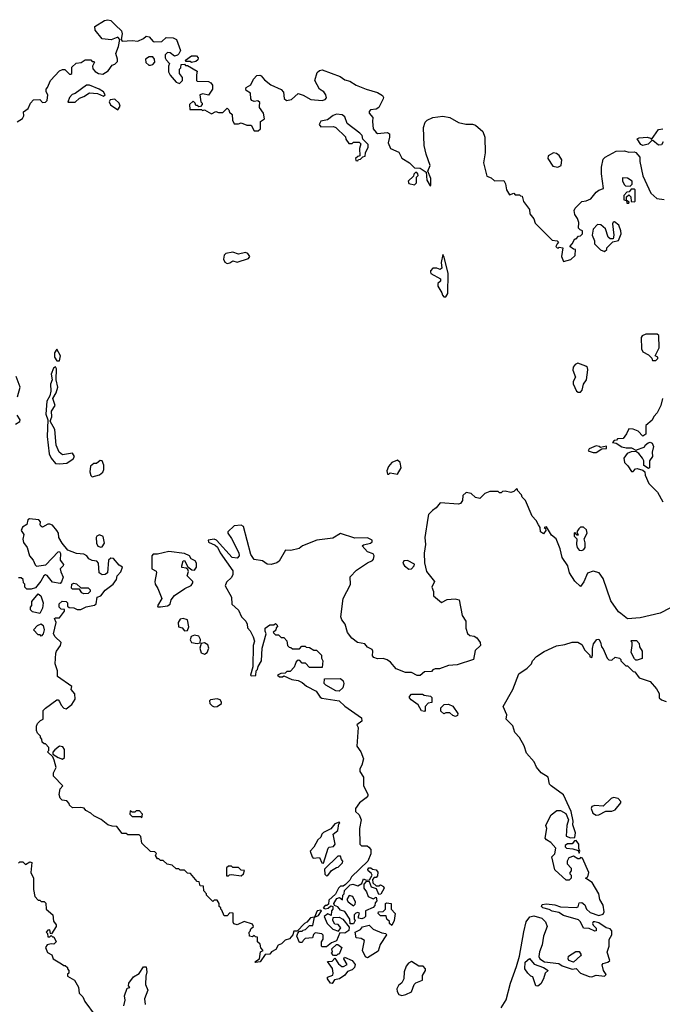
# Model space of a CAD drawing. Extents: x 2293830 to 2387798, y 66850 to 233222.
# Tile 114 of 192: x 2336924 to 2341451, y 195596 to 202534. Entities that reach past the tile are written whole.
import ezdxf

# ---------------------------------------------------------------- set-up
doc = ezdxf.new("R2010")
doc.units = 0

msp = doc.modelspace()

# ---------------------------------------------------------------- linework, layer by layer
at = {"layer": '0CON05XD'}
for points in [[(2336907, 201813), (2336943, 201837), (2336952.5, 201855), (2336950, 201885), (2336983.3, 201906.7), (2337000, 201945), (2337021.7, 201968.3), (2337065, 201970), (2337085, 201950), (2337105, 201953.3), (2337117.5, 201965), (2337122.5, 202005), (2337110, 202025), (2337110, 202045), (2337120, 202055), (2337140, 202105), (2337205, 202172.5), (2337225, 202182.5), (2337241.7, 202181.7), (2337275, 202150), (2337285, 202150), (2337290, 202155), (2337291.7, 202198.3), (2337321.7, 202228.3), (2337357, 202233), (2337385, 202250), (2337425, 202250), (2337435, 202240), (2337445, 202240), (2337450, 202235), (2337437.5, 202205), (2337438.3, 202188.3), (2337455, 202167.5), (2337480, 202155), (2337509.3, 202150.7), (2337546, 202174), (2337575, 202212.5), (2337595, 202220), (2337611.7, 202238.3), (2337612.5, 202255), (2337600, 202295), (2337620, 202345), (2337630, 202395), (2337615, 202410), (2337567.7, 202392.3), (2337505, 202397.5), (2337455, 202460), (2337452.5, 202485), (2337522.4, 202527.6), (2337545, 202533.5), (2337565, 202527.3), (2337599.1, 202495), (2337641.2, 202455), (2337646.7, 202435), (2337637.5, 202395), (2337645, 202382.5), (2337715, 202387.5), (2337755, 202382.5), (2337795, 202400), (2337815, 202417.5), (2337835, 202412.5), (2337865, 202380), (2337875, 202377.5), (2337925, 202380), (2337955, 202408.8), (2338005.6, 202405.6), (2338027.5, 202395), (2338056.4, 202316.4), (2338045, 202292.5), (2338035, 202282.5), (2338015, 202277.5), (2337985, 202300), (2337965, 202302.5), (2337947.5, 202285), (2337947.5, 202265), (2337955, 202250), (2337980, 202225), (2337973.3, 202206.7), (2337973.3, 202165), (2337983.6, 202143.6), (2338025, 202092.5), (2338050, 202085), (2338070, 202105), (2338070, 202125), (2338050, 202155), (2338050, 202185), (2338060, 202195), (2338061.7, 202218.3), (2338085, 202220), (2338091.7, 202211.7), (2338105, 202210), (2338175, 202170), (2338170, 202145), (2338170, 202105), (2338175, 202100), (2338255, 202097.5), (2338269.3, 202089.3), (2338281.7, 202071.7), (2338282.5, 202045), (2338255, 202002.5), (2338215, 202010), (2338192.5, 202005), (2338200, 201955), (2338210, 201945), (2338210, 201935), (2338198.3, 201921.7), (2338185, 201920), (2338175, 201930), (2338165, 201930), (2338160, 201945), (2338145, 201960), (2338120, 201935), (2338121.7, 201901.7), (2338205, 201900), (2338212.5, 201892.5), (2338225, 201897.5), (2338275, 201870), (2338305, 201887.5), (2338325, 201880), (2338355, 201880), (2338385, 201910), (2338398.3, 201898.3), (2338401.7, 201881.7), (2338420, 201865), (2338422.5, 201825), (2338435, 201800), (2338465, 201800), (2338485, 201807.5), (2338525, 201790), (2338555, 201790), (2338575, 201750), (2338605, 201750), (2338620, 201765), (2338620, 201815), (2338647.5, 201835), (2338641.2, 201875), (2338612.5, 201915), (2338612.5, 201925), (2338615, 201950), (2338601.7, 201961.7), (2338575, 201957.5), (2338560, 201965), (2338552.5, 201975), (2338550, 202015), (2338520, 202035), (2338517.5, 202045), (2338520, 202055), (2338552.5, 202075), (2338570, 202115), (2338595, 202140), (2338615, 202142.5), (2338625, 202137.5), (2338648.8, 202108.8), (2338694.2, 202074.2), (2338765, 202042.5), (2338781.7, 202021.7), (2338788.1, 201978.1), (2338804.4, 201964.4), (2338839.4, 201970.6), (2338885, 202012.5), (2338921.7, 202001.7), (2338975, 201970), (2339055, 201963.8), (2339075, 201971.2), (2339085, 201982.5), (2339081.2, 202005), (2339066, 202025), (2339037.1, 202045), (2339003.1, 202105), (2339019.2, 202160.8), (2339035, 202174.6), (2339055, 202179.2), (2339182.4, 202132.4), (2339215, 202110.8), (2339250.8, 202100.8), (2339295, 202072.9), (2339365, 202044.3), (2339445, 202020.8), (2339479.7, 201999.7), (2339486.7, 201985), (2339484, 201975), (2339454.2, 201915.8), (2339435, 201903.1), (2339395, 201898.1), (2339385, 201886.7), (2339386.9, 201875), (2339412.5, 201845), (2339410, 201815), (2339413.8, 201765), (2339435, 201737.5), (2339445, 201732.5), (2339515, 201737.5), (2339528.3, 201728.3), (2339530, 201705), (2339520, 201665), (2339537, 201627), (2339595, 201600), (2339616.7, 201556.7), (2339670, 201525), (2339705, 201490), (2339745, 201487.5), (2339788.3, 201458.3), (2339793, 201403), (2339815, 201362.5), (2339820, 201365), (2339820, 201415), (2339800, 201465), (2339816.7, 201505), (2339786.7, 201585), (2339773.6, 201646.4), (2339768.8, 201775), (2339779.3, 201810.7), (2339795, 201826.7), (2339835, 201843.8), (2339905, 201853.3), (2339955, 201843.3), (2340015, 201810), (2340066.4, 201796.4), (2340115, 201796.2), (2340135, 201790), (2340186.7, 201745), (2340201.2, 201705), (2340202.5, 201595), (2340192.5, 201525), (2340215, 201430), (2340245, 201420), (2340268.3, 201398.3), (2340335, 201400), (2340347, 201377), (2340352.5, 201335), (2340375, 201300), (2340405, 201310), (2340415, 201300), (2340445, 201300), (2340451.7, 201291.7), (2340465, 201290), (2340473, 201253), (2340516.7, 201195), (2340517.5, 201165), (2340545, 201130), (2340555, 201100), (2340675, 200980), (2340710, 200975), (2340720, 200965), (2340710, 200955), (2340700, 200935), (2340710, 200925), (2340717, 200923), (2340725, 200930), (2340750, 200925), (2340740, 200865), (2340755, 200830), (2340806.2, 200843.8), (2340837, 200873), (2340840, 200915), (2340825, 200917.5), (2340800, 200935), (2340817, 200953), (2340835, 200990), (2340845, 200990), (2340861.7, 201008.3), (2340875, 201010), (2340890, 201025), (2340890, 201045), (2340871.7, 201051.7), (2340860, 201065), (2340862.5, 201105), (2340853.3, 201133.3), (2340835, 201160), (2340830.7, 201189.3), (2340837.5, 201205), (2340885, 201252.5), (2340915, 201256.7), (2340948.3, 201271.7), (2340985, 201318.8), (2341005, 201333.3), (2341037, 201343), (2341023.6, 201446.4), (2341023.3, 201495), (2341035, 201550), (2341047.5, 201565), (2341125, 201606.7), (2341185, 201610), (2341215, 201600), (2341253, 201603), (2341265, 201596.7), (2341293.3, 201565), (2341293.3, 201535), (2341313.6, 201433.6), (2341370.7, 201310.7), (2341413, 201273), (2341465, 201267.5)], [(2337845, 202212.5), (2337862.5, 202217.5), (2337876.7, 202235), (2337873.3, 202255), (2337861.7, 202271.7), (2337835, 202272.5), (2337810, 202255), (2337811.7, 202231.7), (2337832.5, 202212.5), (2337845, 202212.5)], [(2338135, 202232.5), (2338125, 202240), (2338095, 202240), (2338091.7, 202248.3), (2338135, 202280), (2338168.3, 202278.3), (2338180, 202265), (2338178.3, 202251.7), (2338165, 202240), (2338135, 202232.5)], [(2337262.3, 201952.3), (2337315, 201953.5), (2337345, 201981.2), (2337376.8, 201993.2), (2337415, 202018), (2337473, 202013), (2337515, 201994.2), (2337525.7, 202005), (2337513.8, 202025), (2337483.3, 202045), (2337415, 202072.5), (2337395, 202072.9), (2337315.7, 202014.3), (2337294.6, 202005.4), (2337275.6, 201985), (2337262.3, 201952.3)], [(2337615, 201899.4), (2337632.1, 201925), (2337625.3, 201945.3), (2337595, 201972.5), (2337560.7, 201969.3), (2337554.4, 201955), (2337563.4, 201933.4), (2337615, 201899.4)], [(2339305, 201540), (2339311.7, 201548.3), (2339325, 201550), (2339341.7, 201568.3), (2339358.3, 201571.7), (2339360, 201595), (2339380, 201635), (2339380, 201655), (2339341.7, 201691.7), (2339337, 201717), (2339320, 201735), (2339231.7, 201801.7), (2339215, 201850), (2339195, 201862.5), (2339155, 201866.7), (2339131.7, 201858.3), (2339091.7, 201828.3), (2339045, 201817.5), (2339033.8, 201795), (2339045, 201777.5), (2339135, 201780), (2339150, 201775), (2339218.3, 201708.3), (2339221.7, 201691.7), (2339241.7, 201661.7), (2339265, 201660), (2339275, 201670), (2339315, 201670), (2339328.3, 201658.3), (2339317.5, 201625), (2339320, 201575), (2339305, 201570), (2339290, 201555), (2339291.7, 201541.7), (2339305, 201540)], [(2341458.3, 201671.7), (2341445, 201652.5), (2341425, 201650), (2341385, 201682.5), (2341375, 201680), (2341352.5, 201657.5), (2341315, 201648), (2341300, 201655), (2341273.3, 201695), (2341288, 201702), (2341345.5, 201705.5), (2341368.6, 201698.6), (2341375, 201690), (2341425, 201760.6), (2341454.1, 201764.1)], [(2340715, 201494.6), (2340739.1, 201505), (2340743.5, 201545), (2340725, 201576.1), (2340705, 201591.5), (2340685, 201595.5), (2340647.1, 201575), (2340645.5, 201555), (2340681, 201501), (2340715, 201494.6)], [(2339705, 201370), (2339720, 201385), (2339720, 201425), (2339730, 201435), (2339728.3, 201448.3), (2339715, 201460), (2339700, 201445), (2339698.3, 201431.7), (2339660, 201395), (2339665, 201380), (2339705, 201370)], [(2341225, 201360), (2341240, 201375), (2341240, 201395), (2341205, 201417.5), (2341171.7, 201418.3), (2341170, 201395), (2341185, 201370), (2341193, 201363), (2341225, 201360)], [(2341215, 201240), (2341218.3, 201248.3), (2341200, 201260), (2341200, 201285), (2341215, 201300), (2341230, 201285), (2341231.7, 201251.7), (2341255, 201250), (2341260, 201255), (2341260, 201335), (2341255, 201340), (2341231.7, 201338.3), (2341218.3, 201321.7), (2341201.7, 201318.3), (2341180, 201295), (2341180, 201265), (2341200, 201260), (2341201.7, 201241.7), (2341215, 201240)], [(2341045, 200900), (2341060, 200915), (2341060, 200925), (2341101.7, 200968.3), (2341143, 200977), (2341160.6, 201025), (2341160, 201045), (2341144.6, 201084.6), (2341115, 201110), (2341105, 201106.7), (2341100.8, 201095), (2341110.8, 201015), (2341105, 200990), (2341085, 200990), (2341070.7, 201000.7), (2341050.7, 201060.7), (2341017, 201087), (2340995, 201090), (2340963, 201057), (2340957.5, 201015), (2340972.5, 200975), (2340973, 200953), (2341015, 200912.5), (2341045, 200900)], [(2338385, 200814.6), (2338405, 200820), (2338425, 200834.4), (2338456, 200824), (2338535, 200850.9), (2338544.4, 200865), (2338530.5, 200885), (2338515, 200893.1), (2338465, 200881.5), (2338425, 200895.8), (2338375, 200887.1), (2338364.8, 200875.2), (2338360.8, 200845), (2338369.1, 200825), (2338385, 200814.6)], [(2339925, 200580), (2339940, 200605), (2339942.5, 200745), (2339915, 200860), (2339905, 200880), (2339893, 200823), (2339898.3, 200781.7), (2339885, 200772.5), (2339861.7, 200781.7), (2339835, 200782.5), (2339817.5, 200765), (2339817.5, 200755), (2339820, 200745), (2339888.3, 200708.3), (2339888.3, 200691.7), (2339870, 200675), (2339870, 200655), (2339898.3, 200608.3), (2339901.7, 200591.7), (2339911.7, 200581.7), (2339925, 200580)], [(2341381.7, 200131.7), (2341405, 200132.5), (2341420, 200145), (2341420, 200155), (2341400, 200165), (2341428.5, 200221.5), (2341427.5, 200307.5), (2341415, 200318.8), (2341335, 200318.6), (2341310, 200305), (2341303.3, 200295), (2341303.6, 200213.6), (2341315, 200192.5), (2341353, 200173), (2341378.3, 200148.3), (2341381.7, 200131.7)], [(2337205, 200130), (2337212.2, 200165), (2337185, 200212.5), (2337168, 200185), (2337170, 200155), (2337185, 200130), (2337205, 200130)], [(2340859.3, 199909.3), (2340875, 199909.4), (2340886.9, 199923.1), (2340895, 199966), (2340918.1, 199995), (2340926.8, 200066.8), (2340923.1, 200083.1), (2340913.2, 200093.2), (2340855, 200114.2), (2340836.2, 200105), (2340822.5, 200085), (2340820.8, 200065), (2340839.4, 200015), (2340824, 199985), (2340822.9, 199967.1), (2340846.9, 199916.9), (2340859.3, 199909.3)], [(2336907.5, 199875), (2336927.5, 199945), (2336899.3, 200019.3)], [(2337205, 199404.2), (2337255, 199408.9), (2337301.2, 199438.8), (2337308.9, 199455), (2337295, 199478.2), (2337225, 199466.9), (2337200.9, 199485), (2337180, 199535), (2337170.6, 199645), (2337137.5, 199705), (2337150, 199735), (2337148.6, 199775), (2337174.6, 199815), (2337157.5, 199865), (2337180.8, 199905), (2337191.5, 199945), (2337181.2, 199995), (2337183.6, 200073.6), (2337175, 200086.7), (2337161.7, 200078.3), (2337146, 200035), (2337152, 199995), (2337140.9, 199965), (2337144.3, 199915), (2337136, 199884), (2337114.4, 199845.6), (2337108.8, 199755), (2337123, 199713), (2337116.4, 199596.4), (2337132, 199475), (2337144.4, 199444.4), (2337175.8, 199405.8), (2337205, 199404.2)], [(2341453.3, 199865), (2341440, 199815), (2341415, 199762.5), (2341391.7, 199738.3), (2341379.3, 199710.7), (2341336.2, 199675), (2341336.1, 199613.9), (2341315, 199600), (2341280, 199635), (2341245, 199647.5), (2341215, 199650), (2341200, 199615), (2341176.4, 199583.6), (2341135, 199580), (2341128.3, 199571.7), (2341111.7, 199568.3), (2341100, 199555), (2341125, 199550), (2341165, 199523.3), (2341196.4, 199516.4), (2341235, 199517.5), (2341265, 199500), (2341327, 199523), (2341330, 199535), (2341351.7, 199551.7), (2341365, 199556.7), (2341380.7, 199550.7), (2341390, 199525), (2341380, 199485), (2341382.5, 199455), (2341360, 199425), (2341360, 199375), (2341355, 199370), (2341321.7, 199391.7), (2341320, 199425), (2341312.5, 199445), (2341286.4, 199476.4), (2341265, 199490), (2341230.7, 199489.3), (2341204, 199476), (2341180, 199445), (2341183.8, 199413.8), (2341209.3, 199389.3), (2341235, 199350), (2341245, 199350), (2341261.7, 199368.3), (2341275, 199370), (2341315, 199360), (2341328.3, 199348.3), (2341330, 199325), (2341356.7, 199265), (2341417.5, 199205), (2341455, 199136.7)], [(2336895, 199683.3), (2336925, 199702.5), (2336927.5, 199715), (2336906.7, 199746.7)], [(2340985, 199483.8), (2341025, 199510), (2341058.3, 199511.7), (2341058.3, 199528.3), (2341015, 199520), (2341007, 199527), (2340985, 199530), (2340935, 199510), (2340930, 199495), (2340965, 199483.8), (2340985, 199483.8)], [(2337435, 199313.3), (2337485, 199326.7), (2337510.6, 199345), (2337517, 199363), (2337517, 199395), (2337505, 199426.2), (2337491.6, 199428.4), (2337465, 199405.5), (2337445, 199406.4), (2337422.3, 199387.7), (2337417.2, 199347.2), (2337425, 199322.5), (2337435, 199313.3)], [(2339525, 199330), (2339535, 199340), (2339585, 199331.2), (2339610.6, 199375), (2339604.4, 199414.4), (2339585, 199429.2), (2339545, 199414), (2339522, 199385), (2339510, 199355), (2339515, 199330), (2339525, 199330)], [(2341504.1, 198385.9), (2341435, 198351.2), (2341295, 198318.8), (2341205, 198312.5), (2341158.3, 198348.3), (2341141.7, 198361.7), (2341089.3, 198439.3), (2341034.2, 198595), (2341005.8, 198635.8), (2340965, 198648), (2340925, 198633.3), (2340898.3, 198571.7), (2340875, 198540), (2340835, 198577.5), (2340798, 198635), (2340786.7, 198685), (2340746.2, 198745), (2340732.5, 198805), (2340702.5, 198875), (2340670.7, 198900.7), (2340635, 198960), (2340620, 198955), (2340628.3, 198948.3), (2340630, 198935), (2340615, 198910), (2340593.9, 198923.9), (2340590, 198955), (2340580, 198975), (2340562.5, 199005), (2340533.3, 199035), (2340486.7, 199145), (2340465, 199170), (2340460, 199185), (2340430, 199215), (2340430, 199225), (2340423, 199227), (2340405, 199210), (2340385, 199202.5), (2340345, 199212.5), (2340325, 199210), (2340315, 199200), (2340305, 199200), (2340295, 199210), (2340235, 199210), (2340200, 199195), (2340165, 199160), (2340135, 199167.5), (2340103.9, 199193.9), (2340068.3, 199201.7), (2340045, 199180), (2340042.5, 199145), (2340030, 199125), (2340015, 199120), (2339885, 199130), (2339857.5, 199095), (2339832.5, 199075), (2339805, 199047.5), (2339798.3, 199021.7), (2339777.8, 198885), (2339783.1, 198835), (2339774.4, 198775.6), (2339776.4, 198706.4), (2339789.4, 198645), (2339846.7, 198575), (2339828.6, 198535), (2339838.9, 198505), (2339840, 198475), (2339895, 198426.2), (2339935, 198448.5), (2339992.7, 198452.7), (2340020, 198445), (2340040, 198335), (2340066.2, 198295), (2340067.5, 198245), (2340079.3, 198209.3), (2340095, 198193.3), (2340125, 198188.8), (2340145, 198177.5), (2340167.5, 198145), (2340170, 198125), (2340131.7, 198088.3), (2340120, 198025), (2340005, 197988.8), (2339945, 197983.3), (2339881.7, 197958.3), (2339850.7, 197959.3), (2339835, 197952.5), (2339825, 197940), (2339775, 197937.5), (2339745, 197912.5), (2339725, 197912.5), (2339685, 197932.5), (2339643, 197933), (2339575, 197960), (2339536.5, 198006.5), (2339511.9, 198021.9), (2339485, 198031.5), (2339445, 198030), (2339418.8, 198038.8), (2339410, 198050), (2339412.1, 198085), (2339405.9, 198095.9), (2339375, 198112.1), (2339356, 198135), (2339304.4, 198144.4), (2339264.5, 198174.5), (2339234, 198215), (2339216.2, 198275), (2339193.3, 198305), (2339186.2, 198325), (2339202, 198455), (2339255.4, 198554.6), (2339252.3, 198607.7), (2339297.5, 198655), (2339375, 198706.7), (2339408.3, 198721.7), (2339417, 198733), (2339420, 198755), (2339415, 198770), (2339375, 198784), (2339336.7, 198825), (2339346.1, 198833.9), (2339395.9, 198844.1), (2339407.5, 198855), (2339407.5, 198865), (2339375, 198883.3), (2339285, 198880), (2339185, 198912.5), (2339130.7, 198879.3), (2339016.2, 198865), (2338915.7, 198825), (2338891.9, 198808.1), (2338833.3, 198793.3), (2338796.7, 198795), (2338751.7, 198718.3), (2338734.4, 198705.6), (2338695, 198693.8), (2338666.2, 198696.2), (2338635, 198720), (2338575, 198730), (2338552.5, 198765), (2338501.7, 198961.7), (2338485, 198972.5), (2338435, 198968), (2338390, 198925), (2338390, 198915), (2338417, 198877), (2338467, 198777), (2338470, 198755), (2338455, 198740), (2338420, 198745), (2338310, 198865), (2338295, 198872.5), (2338252.5, 198865), (2338255, 198852.5), (2338301.2, 198831.2), (2338316.2, 198816.2), (2338335, 198777.5), (2338425, 198650), (2338426.4, 198623.6), (2338417, 198603), (2338380.7, 198569.3), (2338372.5, 198545), (2338416.7, 198465), (2338417.5, 198415), (2338465, 198372.5), (2338485.9, 198325.9), (2338517.5, 198295), (2338527.5, 198275), (2338528.3, 198248.3), (2338547, 198227), (2338567.5, 198185), (2338577.5, 198155), (2338567.5, 198125), (2338567, 197973), (2338550, 197915), (2338555, 197910), (2338588.3, 197911.7), (2338590, 197945), (2338600, 197955), (2338603, 197977), (2338627.5, 198015), (2338632.5, 198105), (2338660, 198205), (2338652.5, 198225), (2338653, 198247), (2338685, 198270), (2338715, 198270), (2338725, 198280), (2338738.3, 198268.3), (2338740, 198255), (2338731.7, 198248.3), (2338728.3, 198231.7), (2338710, 198215), (2338725, 198200), (2338748.3, 198198.3), (2338765, 198180), (2338785, 198180), (2338807, 198157), (2338810, 198125), (2338821.7, 198111.7), (2338835, 198110), (2338845, 198100), (2338895, 198100), (2338911.7, 198118.3), (2338935, 198120), (2338941.7, 198111.7), (2338965, 198110), (2338995, 198090), (2339015, 198090), (2339050, 198055), (2339050, 198035), (2339060, 198015), (2339055, 197970), (2338965, 197970), (2338938.3, 197998.3), (2338915, 198000), (2338898.3, 198018.3), (2338885, 198020), (2338871.7, 198008.3), (2338858.3, 197971.7), (2338828.3, 197941.7), (2338805, 197940), (2338795, 197930), (2338763, 197927), (2338740, 197915), (2338755, 197902.5), (2338775, 197902.5), (2338785, 197910), (2338840, 197885), (2338885, 197876.7), (2338913.6, 197863.6), (2338945, 197837.5), (2339013, 197803), (2339040, 197760), (2339053, 197753), (2339175, 197733.3), (2339215, 197696.7), (2339331.2, 197615), (2339335, 197590), (2339300, 197565), (2339307.5, 197545), (2339300, 197415), (2339327.5, 197375), (2339346.2, 197326.2), (2339335, 197280), (2339320, 197255), (2339320, 197235), (2339346.4, 197196.4), (2339346.7, 197135), (2339376.4, 197076.4), (2339376.7, 197065), (2339365, 197050)], [(2339365, 197050), (2339317.5, 197015), (2339290, 196975), (2339290, 196955), (2339315, 196930), (2339330, 196895), (2339317.5, 196835), (2339320, 196725), (2339333, 196713), (2339371.7, 196711.7), (2339383, 196703), (2339397, 196687), (2339397.5, 196655), (2339376.4, 196603.6), (2339262.5, 196495), (2339248.8, 196471.2), (2339219.3, 196440.7), (2339201.7, 196428.3), (2339183, 196427), (2339170, 196415), (2339149.3, 196370.7), (2339101.7, 196328.3), (2339098.3, 196301.7), (2339087.5, 196292.5), (2339075, 196292.5), (2339062.5, 196275), (2339075, 196267.5), (2339097.5, 196272.5), (2339115, 196290), (2339130, 196285), (2339130, 196265), (2339120, 196255), (2339118.3, 196221.7), (2339095, 196232.5), (2339070, 196215), (2339090, 196165), (2339130, 196125), (2339169.3, 196110.7), (2339186.7, 196135), (2339168.3, 196158.3), (2339145, 196160), (2339130, 196185), (2339131.7, 196208.3), (2339175, 196210), (2339200, 196195), (2339245, 196140), (2339243.3, 196115), (2339215, 196095.8), (2339180, 196100), (2339155, 196042.5), (2339121.7, 196028.3), (2339085, 196000), (2339055, 196000), (2339050, 196005), (2339050, 196035), (2339062.5, 196055), (2339061.7, 196081.7), (2339052.5, 196092.5), (2339005, 196100), (2338993, 196087), (2338987, 196063), (2338935, 196060), (2338920, 196045), (2338915, 196030), (2338895, 196030), (2338876.7, 196075), (2338882.5, 196097.5), (2338895, 196110), (2338915, 196110), (2338921.7, 196118.3), (2338938.3, 196121.7), (2338965, 196150), (2338988.3, 196151.7), (2339000, 196210), (2339029.3, 196220.7), (2339050, 196255), (2339045, 196260), (2339020, 196255), (2339000, 196210), (2338972.5, 196205), (2338946.7, 196173.3), (2338930, 196165), (2338878.3, 196111.7), (2338855, 196110), (2338847.5, 196085), (2338825, 196057.5), (2338795, 196047.5), (2338768.8, 196021.2), (2338745, 196012.5), (2338728, 195982), (2338697.5, 195965), (2338685, 195950), (2338653.3, 195946.7), (2338617.5, 195895), (2338585, 195890), (2338580, 195895), (2338612.5, 195915), (2338620, 195965), (2338640, 195975), (2338623, 195993), (2338618.3, 196018.3), (2338600, 196035), (2338598.3, 196068.3), (2338585, 196070), (2338575, 196080), (2338565, 196070), (2338542.5, 196075), (2338540, 196105), (2338548.3, 196111.7), (2338551.7, 196128.3), (2338570, 196145), (2338565, 196160), (2338505, 196180), (2338455, 196156.7), (2338433.6, 196163.6), (2338427.5, 196175), (2338428.3, 196238.3), (2338405, 196240), (2338385, 196220), (2338365, 196220), (2338348.3, 196258.3), (2338340, 196265), (2338340, 196275), (2338330, 196285), (2338330, 196305), (2338315, 196330), (2338295, 196330), (2338285, 196320), (2338240, 196365), (2338240, 196375), (2338220, 196395), (2338218.3, 196428.3), (2338195, 196430), (2338188.3, 196458.3), (2338175, 196460), (2338128.3, 196518.3), (2338105, 196520), (2338085, 196540), (2338055, 196540), (2338045, 196550), (2338025, 196550), (2337997, 196577), (2337963, 196583), (2337935, 196610), (2337915, 196610), (2337905, 196620), (2337895, 196620), (2337880, 196645), (2337888.3, 196658.3), (2337875, 196670), (2337845, 196672.5), (2337785, 196730), (2337777, 196777), (2337765, 196790), (2337685, 196790), (2337675, 196800), (2337645, 196800), (2337608.3, 196848.3), (2337575, 196850), (2337545, 196860), (2337497, 196897), (2337445, 196922.5), (2337425, 196942.5), (2337390.7, 196960.7), (2337377, 196977), (2337355, 196982.5), (2337295, 196980), (2337275, 197000), (2337271.7, 197011.7), (2337255, 197030), (2337223, 197033), (2337208.3, 197048.3), (2337202.5, 197075), (2337210, 197115), (2337227.5, 197135), (2337163, 197203), (2337163, 197227), (2337180, 197265), (2337167.5, 197315), (2337158.3, 197338.3), (2337120, 197375), (2337130, 197385), (2337130, 197405), (2337105, 197430), (2337095, 197430), (2337081.7, 197441.7), (2337080, 197465), (2337070, 197475), (2337070, 197485), (2337050, 197505), (2337042.5, 197525), (2337042.5, 197555), (2337050, 197575), (2337070, 197595), (2337090, 197605), (2337090, 197665), (2337105, 197682.5), (2337185, 197740), (2337195, 197740), (2337205, 197730), (2337215, 197702.5), (2337235, 197682.5), (2337251.7, 197678.3), (2337291.2, 197708.8), (2337313.4, 197746.6), (2337312.2, 197782.2), (2337287.5, 197815), (2337290, 197835), (2337190.8, 197905), (2337189.2, 197945), (2337174.2, 197995.8), (2337179.3, 198070.7), (2337182.5, 198085), (2337211.2, 198125), (2337216.7, 198145), (2337173.3, 198185), (2337162.5, 198205), (2337180, 198285), (2337170, 198315), (2337175, 198320), (2337205, 198320), (2337240, 198365), (2337238.3, 198378.3), (2337215, 198380), (2337202.5, 198395), (2337203, 198417), (2337223, 198437), (2337250, 198435), (2337260, 198425), (2337261.7, 198401.7), (2337271.7, 198391.7), (2337305, 198390), (2337328.3, 198378.3), (2337355, 198377.5), (2337393, 198397), (2337451.7, 198408.3), (2337461.7, 198418.3), (2337470, 198465), (2337496.4, 198473.6), (2337527, 198513), (2337582.5, 198555), (2337605, 198590), (2337610, 198615), (2337637, 198643), (2337647.5, 198675), (2337625, 198690), (2337585, 198737.5), (2337565, 198740), (2337550, 198725), (2337543, 198637), (2337526.4, 198623.6), (2337505, 198622.5), (2337482.5, 198635), (2337480, 198705), (2337468.3, 198718.3), (2337435, 198722.5), (2337410, 198735), (2337396.4, 198756.4), (2337375, 198767.5), (2337325, 198772.5), (2337262.5, 198795), (2337222.5, 198845), (2337200, 198885), (2337196.7, 198915), (2337186.2, 198935), (2337155, 198972), (2337135, 198980), (2337121.7, 198978.3), (2337085, 198957.5), (2337072.5, 198965), (2337067.5, 198975), (2337070, 198995), (2337058.6, 199008.6), (2336993.3, 199016.7), (2336981.2, 199008.8), (2336973.6, 198976.4), (2336943, 198957), (2336934, 198935), (2336952.5, 198905), (2336945.7, 198874.3), (2336949.4, 198849.4), (2336976.2, 198815), (2336993.3, 198755), (2337017.5, 198725), (2337031.7, 198691.7), (2337043.3, 198683.3), (2337108.3, 198691.7), (2337195, 198783.3), (2337205, 198786.7), (2337211.7, 198771.7), (2337208.8, 198725), (2337232.5, 198695), (2337230, 198685), (2337210, 198665), (2337213, 198643), (2337230, 198605), (2337218.3, 198571.7), (2337208.3, 198561.7), (2337155, 198570), (2337116.4, 198616.4), (2337105, 198622.5), (2337094.2, 198615.8), (2337072, 198578), (2337035, 198530), (2337005, 198520), (2336975, 198520), (2336960, 198535), (2336960, 198555), (2336950, 198565), (2336948.3, 198588.3), (2336935, 198600), (2336915, 198600)], [(2340885, 198792.2), (2340899.5, 198800.5), (2340907.8, 198815), (2340908, 198848), (2340900, 198875), (2340921.2, 198915), (2340918.3, 198938.3), (2340895, 198957.5), (2340875, 198956.7), (2340862.5, 198945), (2340850, 198925), (2340858.3, 198901.7), (2340851.7, 198901.7), (2340835, 198920), (2340830, 198915), (2340830, 198895), (2340850, 198875), (2340845.8, 198835), (2340850.6, 198815), (2340865, 198795.7), (2340885, 198792.2)], [(2337495, 198816.7), (2337505, 198820), (2337521.2, 198845), (2337512.5, 198892.5), (2337485, 198904.3), (2337468, 198895), (2337462.9, 198885), (2337465.7, 198845), (2337475, 198823.3), (2337495, 198816.7)], [(2337915.9, 198395.9), (2337965, 198402.5), (2337983.3, 198415), (2337990.8, 198445), (2338014.1, 198475.9), (2338086.7, 198525), (2338132.2, 198547.8), (2338144.6, 198565), (2338143.3, 198575), (2338103.8, 198615), (2338111.9, 198645), (2338108.3, 198658.3), (2338097.7, 198667.7), (2338065, 198673.8), (2338065.8, 198685), (2338075, 198720), (2338085, 198722.5), (2338107.3, 198677.3), (2338137.3, 198657.3), (2338155, 198655.6), (2338169.6, 198675), (2338170, 198705), (2338160.2, 198720.2), (2338132.5, 198735), (2338120, 198755), (2338085, 198772.5), (2337973.7, 198786.3), (2337895, 198767.2), (2337865, 198766.7), (2337854.7, 198755.3), (2337854.4, 198665), (2337885, 198646.9), (2337888.2, 198638.2), (2337875.4, 198575), (2337877.3, 198555), (2337896.6, 198525), (2337925.6, 198455), (2337893.6, 198403.6), (2337897.5, 198397.5), (2337915.9, 198395.9)], [(2339665, 198660.8), (2339685, 198664), (2339703.8, 198685), (2339705, 198696.2), (2339655, 198723.3), (2339630, 198720), (2339623.3, 198705), (2339636, 198685), (2339665, 198660.8)], [(2337375, 198487.5), (2337362.5, 198495), (2337345, 198520), (2337295, 198520), (2337288.3, 198528.3), (2337290, 198555), (2337305, 198562.5), (2337325, 198557.5), (2337355, 198530), (2337405, 198530), (2337420, 198515), (2337420, 198505), (2337405, 198490), (2337375, 198487.5)], [(2337065, 198350), (2337015, 198360), (2337000, 198375), (2337000, 198395), (2337010, 198405), (2337010, 198435), (2337055, 198487.5), (2337072.5, 198475), (2337088.8, 198425), (2337085, 198387.5), (2337065, 198350)], [(2338085, 198227.8), (2338105, 198229.4), (2338115.5, 198254.5), (2338105.5, 198305), (2338075.6, 198314.4), (2338055, 198308.6), (2338040, 198285), (2338043.5, 198255), (2338068.1, 198248.1), (2338085, 198227.8)], [(2337075, 198190), (2337068.3, 198198.3), (2337055, 198200), (2337020, 198235), (2337050, 198265), (2337075, 198276.7), (2337090, 198265), (2337096, 198235), (2337090, 198205), (2337075, 198190)], [(2338175, 198138.2), (2338195, 198142.5), (2338197.9, 198165), (2338185, 198190.6), (2338155, 198195.7), (2338133, 198187), (2338123.8, 198163.8), (2338134.3, 198145), (2338175, 198138.2)], [(2340315, 195570), (2340351.9, 195628.1), (2340382.1, 195745), (2340425, 195863.1), (2340444.2, 195935), (2340475.3, 196105.3), (2340492.7, 196177.3), (2340518.1, 196211.9), (2340545, 196219.2), (2340602, 196202), (2340627.8, 196177.8), (2340640.9, 196145), (2340614.2, 196075), (2340604.2, 196015), (2340585.9, 195965), (2340582.1, 195932.1), (2340588.5, 195915), (2340620.8, 195895), (2340722.4, 195882.4), (2340745, 195866.7), (2340815, 195843.3), (2340845, 195847.5), (2340875.8, 195815.7), (2340935, 195792.1), (2340955, 195790), (2340985, 195802), (2341045, 195794), (2341056.1, 195806.1), (2341036.7, 195835), (2341027, 195873), (2341035, 195882.5), (2341067, 195893), (2341082.5, 195905), (2341063.6, 195963.6), (2341076, 196005), (2341077.7, 196052.3), (2341096, 196085), (2341095, 196112.5), (2341085, 196127.5), (2341055, 196134), (2341005, 196168.8), (2340975, 196176.7), (2340963.9, 196176.1), (2340960, 196165), (2340963.6, 196153.6), (2340985, 196132.5), (2340985, 196112.5), (2340975, 196111.2), (2340935, 196130), (2340895, 196132.5), (2340875.7, 196175.7), (2340860.3, 196190.3), (2340755, 196222.5), (2340722.3, 196242.3), (2340675, 196251.2), (2340655, 196263.3), (2340610, 196275), (2340600, 196285), (2340605, 196300), (2340635, 196302.5), (2340695, 196296.2), (2340735, 196282), (2340843.3, 196276.7), (2340858.3, 196281.7), (2340865, 196310), (2340885, 196312.5), (2340906.4, 196296.4), (2340918, 196265), (2340941.8, 196241.8), (2341005, 196222.5), (2341035, 196230), (2341042.3, 196247.7), (2341034, 196295), (2341011.2, 196335), (2341004, 196375), (2340956, 196455), (2340910, 196485), (2340926.7, 196495), (2340933.3, 196525), (2340890, 196625), (2340875, 196630), (2340868.3, 196621.7), (2340855, 196620), (2340825, 196640), (2340793, 196627), (2340780, 196605), (2340780, 196585), (2340810, 196555), (2340810, 196535), (2340800, 196525), (2340800, 196515), (2340810, 196505), (2340810, 196485), (2340795, 196470), (2340775, 196470), (2340693, 196543), (2340672.5, 196635), (2340694.2, 196655.8), (2340701.2, 196695), (2340666.2, 196735), (2340634.2, 196754.2), (2340626.4, 196766.4), (2340637.5, 196835), (2340630, 196855), (2340654.6, 196905.4), (2340668.6, 196931.4), (2340708.3, 196961.8), (2340735, 196962.1), (2340771.2, 196941.2), (2340790.8, 196895), (2340778, 196855), (2340775, 196780), (2340805, 196767.5), (2340835, 196770), (2340838.8, 196805), (2340820.7, 196860.7), (2340822.5, 196885), (2340808, 196955), (2340796, 196985), (2340755, 197072.5), (2340667.5, 197135), (2340657.5, 197147.5), (2340646.4, 197196.4), (2340597, 197227), (2340565, 197267.5), (2340548.8, 197305), (2340494.7, 197365), (2340477.5, 197417.5), (2340445, 197476.2), (2340411.7, 197511.7), (2340397, 197557), (2340350, 197605), (2340356.4, 197636.4), (2340330, 197695), (2340397.5, 197815), (2340440, 197925), (2340500, 197965), (2340530, 197995), (2340537.5, 198015), (2340565, 198047.5), (2340618.3, 198081.7), (2340705, 198122.5), (2340765, 198130), (2340815, 198147.5), (2340855, 198147.5), (2340885, 198130), (2340905, 198090), (2340940, 198055), (2340940, 198045), (2340955, 198040), (2340960, 198055), (2340958.3, 198101.7), (2340967.5, 198135), (2340990, 198165), (2341005, 198167.5), (2341016.4, 198146.4), (2341022.5, 198115), (2341035, 198100), (2341063.3, 198035), (2341075, 198023.3), (2341095, 198020), (2341118.3, 198041.7), (2341150, 198035), (2341160, 198025), (2341160, 198015), (2341195, 197980), (2341205, 197980), (2341245, 197940), (2341258.3, 197938.3), (2341287.5, 197895), (2341365, 197870), (2341409.3, 197819.3), (2341430, 197785), (2341430, 197755), (2341445, 197740), (2341478.3, 197728.3)], [(2341275, 198020), (2341265, 198020), (2341255, 198030), (2341232.5, 198075), (2341240, 198125), (2341240, 198145), (2341230, 198155), (2341235, 198160), (2341268.3, 198158.3), (2341288.3, 198138.3), (2341290, 198115), (2341310, 198085), (2341308.3, 198031.7), (2341275, 198020)], [(2338225, 198063.3), (2338245.4, 198074.6), (2338256.9, 198105), (2338248.3, 198128.3), (2338225, 198142.7), (2338201.7, 198138.3), (2338193.6, 198105), (2338203, 198073), (2338225, 198063.3)], [(2339175, 197802.5), (2339150, 197805), (2339080, 197845), (2339070, 197855), (2339071.7, 197888.3), (2339185, 197892.5), (2339202.5, 197875), (2339206.7, 197855), (2339200, 197825), (2339175, 197802.5)], [(2338295, 197691.2), (2338315, 197694.2), (2338346, 197715), (2338346, 197725), (2338335, 197740), (2338315, 197747.5), (2338268.3, 197741.7), (2338260, 197735), (2338262.5, 197715), (2338279.3, 197699.3), (2338295, 197691.2)], [(2339775, 197660), (2339755, 197662.5), (2339730, 197705), (2339680.7, 197740.7), (2339670, 197755), (2339670, 197765), (2339685, 197780), (2339761.7, 197781.7), (2339773, 197773), (2339817.5, 197767.5), (2339828.3, 197758.3), (2339828.3, 197721.7), (2339801.7, 197718.3), (2339780, 197695), (2339780, 197665), (2339775, 197660)], [(2339995, 197622.5), (2339975, 197630), (2339955, 197650), (2339925, 197650), (2339911.7, 197641.7), (2339891.7, 197661.7), (2339890, 197685), (2339915, 197707.5), (2339945, 197710), (2339975, 197697.5), (2340010, 197645), (2340008.3, 197631.7), (2339995, 197622.5)], [(2337225, 197322), (2337240, 197335), (2337240.3, 197390.3), (2337228.8, 197408.8), (2337205, 197413.8), (2337170.7, 197389.3), (2337158.3, 197371.7), (2337158.3, 197358.3), (2337193.9, 197333.9), (2337225, 197322)], [(2340985, 196927.5), (2341005, 196930), (2341053, 196957), (2341095, 196957.5), (2341120, 196965), (2341160, 197015), (2341160, 197025), (2341140, 197045), (2341108.3, 197051.7), (2341090, 197045), (2341035, 196992.5), (2340975, 196997.5), (2340955, 196990), (2340950, 196975), (2340961.7, 196941.7), (2340985, 196927.5)], [(2337785, 196910), (2337790, 196935), (2337768.3, 196958.3), (2337745, 196960), (2337735, 196950), (2337715, 196950), (2337701.7, 196958.3), (2337700, 196935), (2337715, 196920), (2337775, 196920), (2337785, 196910)], [(2339065, 196590), (2339097.5, 196695), (2339105, 196702.5), (2339135, 196706.7), (2339147.5, 196725), (2339132.5, 196795), (2339165, 196820), (2339172.5, 196867.5), (2339180, 196875), (2339175, 196880), (2339143.6, 196866.4), (2339115, 196832.5), (2339063.1, 196806.9), (2339052, 196795), (2339046.2, 196773.8), (2339023.3, 196755), (2338996.1, 196703.9), (2338970, 196675), (2338983.3, 196635), (2338992.5, 196625), (2339035, 196630), (2339051.7, 196591.7), (2339065, 196590)], [(2340865, 196660), (2340870, 196675), (2340862.5, 196692.5), (2340862.5, 196725), (2340845, 196750), (2340831.7, 196748.3), (2340815, 196727.5), (2340783.9, 196726.1), (2340766.2, 196715), (2340766.7, 196705), (2340776.1, 196696.1), (2340821.7, 196691.7), (2340858.3, 196678.3), (2340865, 196660)], [(2339085, 196500), (2339095, 196502.5), (2339120.7, 196539.3), (2339155, 196560), (2339168.3, 196561.7), (2339198.3, 196591.7), (2339200, 196605), (2339190, 196615), (2339185, 196640), (2339165, 196640), (2339071.2, 196548.8), (2339073, 196513), (2339085, 196500)], [(2336915, 196590), (2336925, 196600), (2336945, 196600), (2336965, 196580), (2336995, 196600), (2337010, 196595), (2337003.3, 196525), (2337020, 196485), (2337020, 196405), (2337030, 196355), (2337055, 196330), (2337065, 196330), (2337075, 196320), (2337095, 196320), (2337108.3, 196308.3), (2337110, 196265), (2337156.1, 196226.1), (2337162.5, 196182.5), (2337180, 196155), (2337180, 196145), (2337148.3, 196091.7), (2337140, 196095), (2337135, 196120), (2337121.7, 196118.3), (2337110, 196105), (2337120, 196095), (2337121.7, 196071.7), (2337135, 196070), (2337145, 196080), (2337155, 196070), (2337165, 196070), (2337180, 196035), (2337165, 196020), (2337145, 196022.5), (2337116.4, 196013.6), (2337106.7, 195995), (2337120.7, 195960.7), (2337150, 195945), (2337160, 195915), (2337218.3, 195881.7)], [(2338485, 196500), (2338500, 196515), (2338508.3, 196538.3), (2338485, 196540), (2338465, 196560), (2338425, 196560), (2338415, 196570), (2338395, 196570), (2338381.7, 196558.3), (2338381.7, 196501.7), (2338395, 196500), (2338401.7, 196508.3), (2338415, 196510), (2338485, 196500)], [(2339251.7, 196161.7), (2339250, 196195), (2339215, 196250), (2339185, 196260), (2339165, 196282.5), (2339141.7, 196291.7), (2339137.5, 196305), (2339158.3, 196341.7), (2339177.5, 196347.5), (2339198.3, 196331.7), (2339200, 196365), (2339210, 196375), (2339211.7, 196398.3), (2339251.7, 196438.3), (2339271.7, 196441.7), (2339305, 196430), (2339333.3, 196446.7), (2339345, 196480), (2339365, 196470), (2339388.3, 196471.7), (2339407.5, 196505), (2339400, 196520), (2339380, 196535), (2339377.5, 196545), (2339383, 196557), (2339397, 196557), (2339408.3, 196548.3), (2339435, 196542.5), (2339446.1, 196526.1), (2339445, 196500), (2339435, 196490), (2339421.7, 196488.3), (2339410, 196475), (2339411.7, 196451.7), (2339435, 196430), (2339455, 196430), (2339465, 196437.5), (2339486.4, 196426.4), (2339492.5, 196415), (2339468.3, 196371.7), (2339455, 196370), (2339438.3, 196408.3), (2339401.7, 196421.7), (2339388.3, 196458.3), (2339365, 196460), (2339347.5, 196442.5), (2339347.5, 196415), (2339368.3, 196388.3), (2339380, 196355), (2339415, 196340), (2339435, 196350), (2339440, 196325), (2339428.3, 196311.7), (2339427, 196293), (2339413, 196277), (2339360, 196255), (2339360, 196215), (2339350, 196205), (2339335, 196197.5), (2339311.7, 196201.7), (2339310, 196215), (2339318.3, 196238.3), (2339305, 196242.5), (2339291.7, 196238.3), (2339280, 196225), (2339280, 196195), (2339287.5, 196185), (2339275, 196162.5), (2339251.7, 196161.7)], [(2339275, 196290), (2339288.3, 196301.7), (2339290, 196315), (2339270, 196355), (2339245, 196362.5), (2339227.5, 196335), (2339237, 196317), (2339275, 196290)], [(2339545, 196150), (2339530, 196165), (2339528.3, 196178.3), (2339510, 196195), (2339505, 196220), (2339465, 196220), (2339450, 196235), (2339451.7, 196248.3), (2339485, 196250), (2339500, 196265), (2339500, 196305), (2339508.3, 196311.7), (2339540, 196305), (2339540, 196265), (2339570, 196235), (2339562.5, 196185), (2339545, 196150)], [(2339375, 195924), (2339360, 195930), (2339339.4, 195975), (2339352.5, 196045), (2339328.8, 196058.8), (2339295, 196064), (2339287.5, 196105), (2339325, 196123.3), (2339339.3, 196140.7), (2339385, 196152.5), (2339415, 196126), (2339475, 196099.5), (2339503.6, 196093.6), (2339508.8, 196085), (2339463, 196017), (2339449.1, 195970.9), (2339375, 195924)], [(2339155, 195940), (2339135, 195940), (2339120, 195955), (2339127.5, 195965), (2339123, 195987), (2339155, 196017.5), (2339165, 196016.7), (2339192.5, 195995), (2339175, 195950), (2339165, 195950), (2339155, 195940)], [(2339125, 195743.3), (2339112.5, 195745), (2339092.5, 195775), (2339093.3, 195786.7), (2339130, 195800), (2339132.5, 195815), (2339127, 195847), (2339091.7, 195898.3), (2339125, 195900), (2339145, 195920), (2339170.7, 195880.7), (2339193, 195863), (2339205, 195862.5), (2339230, 195875), (2339207.5, 195915), (2339211.2, 195928.8), (2339266.2, 195905), (2339287.5, 195875), (2339283.3, 195855), (2339265, 195838.8), (2339233.3, 195826.7), (2339215, 195800), (2339177.5, 195775), (2339141.7, 195768.3), (2339125, 195743.3)], [(2340825, 195892.5), (2340793.6, 195903.6), (2340787.5, 195915), (2340790, 195935), (2340843, 195967), (2340865, 195967.5), (2340878.8, 195945), (2340875, 195937.5), (2340825, 195892.5)], [(2337218.3, 195881.7), (2337235, 195870), (2337245, 195870), (2337260, 195855), (2337260, 195845), (2337270, 195835), (2337270, 195815), (2337261.7, 195808.3), (2337260, 195795), (2337310, 195765), (2337337, 195717), (2337342.5, 195675), (2337368.3, 195648.3), (2337383.3, 195615), (2337455, 195517.5)], [(2337657.5, 195585), (2337667.5, 195625), (2337662.5, 195655), (2337681.7, 195708.3), (2337700, 195715), (2337690, 195725), (2337692.5, 195745), (2337725, 195790), (2337766.4, 195813.6), (2337795, 195860), (2337815, 195860), (2337820, 195825), (2337812.5, 195795), (2337810, 195735), (2337827.5, 195695), (2337802.5, 195635), (2337807.5, 195595)], [(2339615, 195658.8), (2339645, 195663.8), (2339685, 195682.5), (2339703.3, 195735), (2339713.8, 195746.2), (2339761.1, 195765), (2339760.8, 195799.2), (2339783.8, 195835), (2339783.3, 195845), (2339767.5, 195865), (2339735, 195864), (2339685, 195896.7), (2339664.1, 195885.9), (2339647.5, 195865), (2339632.5, 195825), (2339630.8, 195775), (2339615, 195746.7), (2339591.5, 195728.5), (2339580.8, 195705), (2339583.8, 195685), (2339595.9, 195665.9), (2339615, 195658.8)], [(2340575, 195723.3), (2340560, 195725), (2340538.3, 195788.3), (2340525, 195793.3), (2340503.3, 195815), (2340482.5, 195845), (2340485, 195893.3), (2340515, 195917.5), (2340548.5, 195878.5), (2340613.8, 195855), (2340646, 195835), (2340625.7, 195814.3), (2340614, 195775), (2340595, 195740), (2340575, 195723.3)]]:
    msp.add_lwpolyline(points, dxfattribs=at)

doc.saveas('drawing.dxf')
